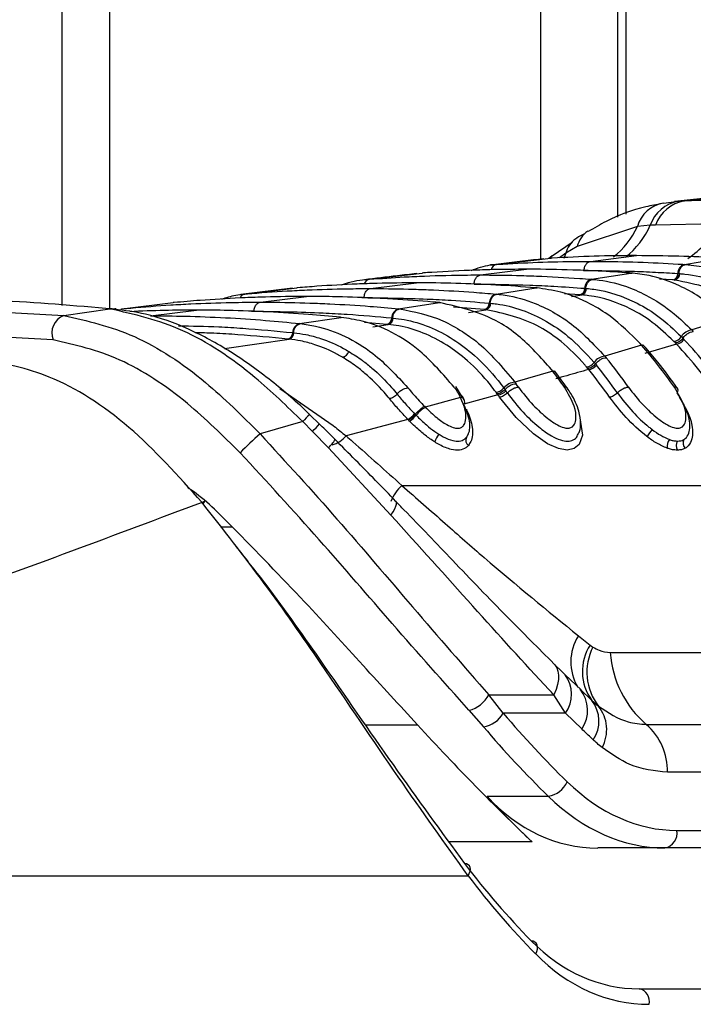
# Paper-space layout '2.5M DUO In-Ground Anchor' of a CAD drawing. Header units: millimetres. Extents: x 20 to 19291, y 40 to 15516.
# Tile 19 of 105: x 6768 to 6816, y 5854 to 5924. Entities that reach past the tile are written whole.
import ezdxf

# ---------------------------------------------------------------- set-up
doc = ezdxf.new("R2010")
doc.units = ezdxf.units.MM
doc.layers.add('COMPONENT_GEOMETRY', color=7, linetype='Continuous')
doc.styles.add('SLDTEXTSTYLE1', font='TXT', dxfattribs={"width": 0.75})
doc.dimstyles.new('SLDDIMSTYLE0', dxfattribs={"dimtxt": 150, "dimasz": 6.604, "dimexe": 0, "dimexo": 0.0625, "dimgap": 37.5, "dimtad": 0, "dimtih": 1, "dimtoh": 1, "dimdec": 0, "dimlfac": 0.5, "dimrnd": 1e-09, "dimzin": 12, "dimdsep": 46, "dimtxsty": 'SLDTEXTSTYLE1', "dimsah": 1, "dimcen": 0.09, "dimadec": 0, "dimazin": 3, "dimtfac": 1, "dimtdec": 0, "dimtofl": 0, "dimtmove": 0, "dimatfit": 3, "dimfxl": 1, "dimfrac": 2, "dimtolj": 1, "dimtzin": 12, "dimarcsym": 0})

# ---------------------------------------------------------------- blocks, each defined once
blk = doc.blocks.new('_D_16')
at = {"layer": 'COMPONENT_GEOMETRY', "color": 7, "ltscale": 2}
for p, q in [((6776.463, 7959.491), (1060.719, 7959.491)), ((1067.069, 7959.491), (1067.069, 5158.054)), ((1067.069, 2118.491), (1067.069, 4919.929)), ((6716.689, 2118.491), (1060.719, 2118.491))]:
    blk.add_line(p, q, dxfattribs=at)
for points in [[(1067.069, 7959.491), (1066.053, 7952.887), (1068.085, 7952.887)], [(1067.069, 2118.491), (1068.085, 2125.095), (1066.053, 2125.095)]]:
    blk.add_solid(points, dxfattribs=at)
at = {"layer": 'COMPONENT_GEOMETRY', "color": 7, "ltscale": 2, "insert": (845.402, 5113.289), "char_height": 150, "attachment_point": 1, "style": 'SLDTEXTSTYLE1'}
blk.add_mtext('2921', dxfattribs=at)

psp = doc.layouts.new('2.5M DUO In-Ground Anchor')

# ---------------------------------------------------------------- linework, layer by layer
at = {"color": 7, "linetype": 'Continuous', "lineweight": 25, "ltscale": 2}
for p, q in [((6771.334, 5903.888), (6771.334, 6408.556)), ((6810.595, 6408.556), (6810.595, 5910.133)), ((6819.744, 5911.792), (6814.622, 5911.241)), ((6815.312, 5911.294), (6820.548, 5911.847)), ((6813.863, 5911.133), (6814.885, 5911.267)), ((6814.885, 5911.267), (6815.312, 5911.294)), ((6813.267, 5909.577), (6812.9, 5909.556)), ((6817.67, 5909.672), (6813.267, 5909.577)), ((6811.988, 5909.465), (6807.736, 5908.049)), ((6812.9, 5909.556), (6811.988, 5909.465)), ((6807.383, 5908.338), (6805.974, 5907.38)), ((6807.736, 5908.049), (6806.932, 5907.575)), ((6801.947, 5906.784), (6802.033, 5906.79)), ((6802.033, 5906.79), (6805.869, 5907.229)), ((6805.957, 5907.402), (6805.723, 5907.199)), ((6805.777, 5907.248), (6805.953, 5907.407)), ((6805.963, 5907.235), (6805.869, 5907.229)), ((6805.869, 5907.229), (6805.891, 5907.231)), ((6808.672, 5907.007), (6811.928, 5907.41)), ((6815.311, 5906.79), (6817.988, 5907.229)), ((6815.311, 5906.79), (6815.398, 5906.784)), ((6793.042, 5905.741), (6796.781, 5906.18)), ((6796.859, 5906.186), (6796.781, 5906.18)), ((6796.781, 5906.18), (6796.799, 5906.182)), ((6800.894, 5906.045), (6804.15, 5906.448)), ((6808.745, 5905.741), (6811.52, 5906.18)), ((6811.52, 5906.18), (6811.441, 5906.186)), ((6811.587, 5906.177), (6811.509, 5906.182)), ((6811.52, 5906.18), (6811.588, 5906.182)), ((6814.839, 5906.149), (6814.925, 5906.144)), ((6814.925, 5906.144), (6814.982, 5906.14)), ((6792.969, 5905.735), (6793.042, 5905.741)), ((6793.116, 5905.082), (6796.372, 5905.485)), ((6808.745, 5905.741), (6808.82, 5905.735)), ((6814.588, 5905.686), (6814.503, 5905.692)), ((6814.646, 5905.682), (6814.589, 5905.686)), ((6787.612, 5905.1), (6783.95, 5904.664)), ((6784.17, 5904.687), (6784.234, 5904.693)), ((6784.234, 5904.693), (6787.903, 5905.131)), ((6787.97, 5905.137), (6787.903, 5905.131)), ((6801.997, 5904.693), (6804.841, 5905.131)), ((6801.997, 5904.693), (6802.062, 5904.687)), ((6804.841, 5905.131), (6804.774, 5905.137)), ((6804.841, 5905.131), (6804.913, 5905.133)), ((6804.913, 5905.128), (6804.845, 5905.133)), ((6808.27, 5905.1), (6808.342, 5905.095)), ((6808.343, 5905.095), (6808.391, 5905.091)), ((6775.564, 5903.649), (6779.179, 5904.086)), ((6779.238, 5904.091), (6779.179, 5904.086)), ((6785.337, 5904.12), (6788.594, 5904.523)), ((6795.111, 5903.649), (6798.009, 5904.086)), ((6798.009, 5904.086), (6797.95, 5904.091)), ((6798.009, 5904.086), (6798.084, 5904.087)), ((6798.083, 5904.082), (6798.024, 5904.087)), ((6801.519, 5904.053), (6801.582, 5904.048)), ((6801.582, 5904.048), (6801.624, 5904.044)), ((6808.003, 5904.638), (6807.931, 5904.643)), ((6808.053, 5904.634), (6808.003, 5904.638)), ((6758.979, 5903.87), (6771.438, 5903.173)), ((6771.438, 5903.173), (6774.705, 5903.64)), ((6774.614, 5903.65), (6774.413, 5903.672)), ((6774.705, 5903.64), (6774.614, 5903.65)), ((6775.15, 5903.645), (6775.056, 5903.655)), ((6775.508, 5903.643), (6775.564, 5903.649)), ((6777.559, 5903.158), (6780.816, 5903.561)), ((6795.111, 5903.649), (6795.168, 5903.643)), ((6801.24, 5903.591), (6801.177, 5903.596)), ((6801.283, 5903.587), (6801.24, 5903.591)), ((6788.114, 5902.608), (6791.056, 5903.043)), ((6788.114, 5902.608), (6788.165, 5902.602)), ((6791.056, 5903.043), (6791.003, 5903.048)), ((6794.63, 5903.009), (6794.685, 5903.004)), ((6794.685, 5903.004), (6794.722, 5903)), ((6818.323, 5902.926), (6815.832, 5902.153)), ((6770.678, 5901.454), (6758.288, 5902.157)), ((6787.63, 5901.968), (6787.679, 5901.963)), ((6787.68, 5901.963), (6787.713, 5901.96)), ((6794.341, 5902.547), (6794.286, 5902.552)), ((6794.379, 5902.543), (6794.341, 5902.547)), ((6815.832, 5902.153), (6815.944, 5902.036)), ((6787.334, 5901.507), (6787.285, 5901.512)), ((6787.368, 5901.503), (6787.334, 5901.507)), ((6814.685, 5901.233), (6814.579, 5901.344)), ((6814.757, 5901.156), (6814.685, 5901.233)), ((6815.098, 5901.683), (6815.208, 5901.568)), ((6815.208, 5901.569), (6815.283, 5901.489)), ((6812.286, 5901.079), (6809.687, 5900.308)), ((6812.286, 5901.079), (6812.181, 5901.197)), ((6812.494, 5900.981), (6812.387, 5901.1)), ((6814.757, 5901.156), (6812.507, 5900.495)), ((6808.93, 5899.864), (6809.025, 5899.749)), ((6809.687, 5900.308), (6809.783, 5900.19)), ((6806.009, 5899.236), (6803.326, 5898.467)), ((6806.009, 5899.236), (6805.918, 5899.354)), ((6806.22, 5899.134), (6806.128, 5899.252)), ((6807.054, 5898.019), (6806.229, 5899.147)), ((6808.485, 5899.433), (6808.393, 5899.543)), ((6808.548, 5899.356), (6808.485, 5899.433)), ((6809.025, 5899.75), (6809.09, 5899.67)), ((6803.326, 5898.467), (6803.41, 5898.35)), ((6799.612, 5897.428), (6799.163, 5898.146)), ((6802.077, 5897.637), (6801.997, 5897.748)), ((6802.549, 5898.049), (6802.632, 5897.936)), ((6802.632, 5897.936), (6802.688, 5897.856)), ((6799.489, 5897.384), (6796.997, 5896.69)), ((6799.489, 5897.384), (6799.386, 5897.577)), ((6799.753, 5897.209), (6799.646, 5897.422)), ((6802.132, 5897.561), (6799.713, 5896.898)), ((6802.132, 5897.561), (6802.077, 5897.637)), ((6796.936, 5896.753), (6796.997, 5896.69)), ((6788.328, 5895.678), (6785.318, 5894.81)), ((6789.02, 5894.981), (6788.328, 5895.678)), ((6789.508, 5895.494), (6788.823, 5896.158)), ((6795.769, 5895.831), (6791.391, 5894.664)), ((6795.881, 5895.715), (6795.809, 5895.79)), ((6796.243, 5896.226), (6796.28, 5896.188)), ((6796.28, 5896.188), (6796.348, 5896.119)), ((6790.145, 5893.819), (6789.02, 5894.981)), ((6794.568, 5889.057), (6790.145, 5893.819)), ((6795.339, 5891.158), (6834.584, 5891.158)), ((6807.821, 5880.528), (6808.658, 5879.871)), ((6808.658, 5879.871), (6808.851, 5879.731)), ((6810.068, 5879.339), (6836.341, 5879.339)), ((6805.986, 5878.634), (6806.785, 5877.855)), ((6806.785, 5877.855), (6806.889, 5877.765)), ((6808.01, 5876.7), (6806.894, 5877.768)), ((6801.488, 5876.347), (6806.085, 5876.347)), ((6802.508, 5875.044), (6801.488, 5876.347)), ((6806.919, 5875.044), (6806.085, 5876.347)), ((6807.946, 5876.739), (6808.771, 5875.956)), ((6808.771, 5875.956), (6809.238, 5875.546)), ((6800.086, 5875.254), (6801.108, 5874.091)), ((6806.919, 5875.044), (6802.508, 5875.044)), ((6808.07, 5873.932), (6806.919, 5875.044)), ((6812.621, 5874.259), (6838.894, 5874.259)), ((6840.386, 5870.872), (6814.113, 5870.872)), ((6801.367, 5869.175), (6805.693, 5869.175)), ((6814.781, 5866.757), (6849.765, 5866.757)), ((6813.933, 5865.515), (6809.184, 5865.515)), ((6848.917, 5865.515), (6813.933, 5865.515)), ((6743.182, 5863.556), (6800.019, 5863.556)), ((6812.125, 5855.556), (6850.591, 5855.556))]:
    psp.add_line(p, q, dxfattribs=at)
at = {"color": 8, "linetype": 'Continuous', "lineweight": 25, "ltscale": 2}
for p, q in [((6774.682, 6408.556), (6774.682, 5903.688)), ((6805.166, 5907.162), (6805.166, 6408.556)), ((6811.181, 6408.556), (6811.181, 5910.35)), ((6806.932, 5907.575), (6806.476, 5907.257)), ((6806.932, 5907.575), (6806.792, 5907.211)), ((6808.183, 5906.366), (6808.222, 5906.366)), ((6814.503, 5905.692), (6813.56, 5905.746)), ((6807.931, 5904.643), (6806.844, 5904.716)), ((6792.521, 5904.439), (6792.665, 5904.441)), ((6807.33, 5904.521), (6808.053, 5904.634)), ((6775.489, 5903.631), (6775.564, 5903.649)), ((6784.712, 5903.476), (6784.887, 5903.479)), ((6801.177, 5903.596), (6798.988, 5903.759)), ((6800.061, 5903.401), (6801.283, 5903.587)), ((6794.286, 5902.552), (6792.708, 5902.68)), ((6793.284, 5902.38), (6794.379, 5902.543)), ((6782.794, 5900.836), (6787.368, 5901.503)), ((6786.711, 5898.02), (6790.473, 5895.401)), ((6782.519, 5888.23), (6783.343, 5888.23)), ((6792.758, 5874.217), (6796.451, 5874.217)), ((6804.547, 5865.951), (6798.662, 5865.951))]:
    psp.add_line(p, q, dxfattribs=at)
at = {"color": 7, "linetype": 'Continuous', "lineweight": 25, "ltscale": 2, "flags": 128}
for points in [[(6774.413, 5903.672), (6774.712, 5903.687), (6774.844, 5903.678)], [(6774.614, 5903.65), (6774.914, 5903.666), (6775.055, 5903.656)], [(6774.705, 5903.64), (6775.006, 5903.656), (6775.15, 5903.646)], [(6781.211, 5889.962), (6781.287, 5890.004), (6781.345, 5890.03), (6781.383, 5890.039), (6781.401, 5890.03), (6781.398, 5890.004), (6781.373, 5889.961), (6781.328, 5889.903), (6781.291, 5889.86)], [(6805.986, 5878.634), (6806.161, 5878.471), (6806.292, 5878.266), (6806.376, 5878.02), (6806.413, 5877.739), (6806.402, 5877.426), (6806.343, 5877.086), (6806.237, 5876.724), (6806.085, 5876.347)], [(6800.019, 5863.556), (6800.108, 5863.712), (6800.165, 5863.866), (6800.185, 5864.01), (6800.169, 5864.14), (6800.117, 5864.249), (6800.031, 5864.333), (6799.915, 5864.388), (6799.774, 5864.412)], [(6804.8, 5858.02), (6804.877, 5858.191), (6804.922, 5858.359), (6804.931, 5858.517), (6804.905, 5858.658), (6804.845, 5858.775), (6804.752, 5858.865), (6804.632, 5858.923), (6804.49, 5858.947)]]:
    psp.add_lwpolyline(points, dxfattribs=at)
at = {"color": 8, "linetype": 'Continuous', "lineweight": 25, "ltscale": 2, "flags": 128}
for points in [[(6807.914, 5895.961), (6807.929, 5895.932), (6808.102, 5894.723), (6807.875, 5894.048), (6807.533, 5893.759), (6807.038, 5893.653), (6806.41, 5893.762), (6805.643, 5894.111), (6804.641, 5894.814), (6803.431, 5895.953), (6802.242, 5897.405), (6802.242, 5897.405)], [(6794.568, 5889.057), (6794.719, 5889.293), (6794.836, 5889.501), (6794.915, 5889.681), (6794.957, 5889.828), (6794.961, 5889.942), (6794.927, 5890.021), (6794.921, 5890.028)]]:
    psp.add_lwpolyline(points, dxfattribs=at)
at = {"color": 7, "linetype": 'Continuous', "lineweight": 25, "ltscale": 4}
for centre, radius, start, end in [((6814.248, 5908.812), 2.352, 99.42242, 163.88242), ((6815.375, 5908.693), 2.621, 100.79074, 160.7725), ((6815.839, 5908.591), 2.754, 101.03056, 159.01769), ((6815.494, 5906.161), 0.655, 106.24863, 181.06029), ((6814.372, 5906.141), 0.468, 286.2515, 1.06073), ((6814.514, 5906.131), 0.468, 286.40142, 1.05084), ((6808.929, 5905.108), 0.659, 106.20213, 180.63502), ((6802.182, 5904.057), 0.663, 106.15888, 180.27684), ((6807.799, 5905.095), 0.471, 286.20954, 0.62893), ((6807.92, 5905.086), 0.471, 286.33283, 0.63355), ((6801.045, 5904.051), 0.474, 286.17464, 0.26444), ((6801.15, 5904.042), 0.474, 286.28335, 0.27119), ((6795.296, 5903.008), 0.667, 106.13873, 179.95135), ((6771.942, 5901.923), 1.348, 111.96249, 200.37126), ((6788.3, 5901.965), 0.669, 106.09935, 179.68134), ((6794.154, 5903.009), 0.476, 286.12825, 359.95968), ((6794.246, 5903), 0.476, 286.23286, 359.96558), ((6787.152, 5901.971), 0.478, 286.09156, 359.6918), ((6787.234, 5901.962), 0.478, 286.19602, 359.68563), ((6815.954, 5901.155), 1.005, 97.00005, 148.35452), ((6814.488, 5902.051), 0.713, 277.29342, 328.91414), ((6814.672, 5901.873), 0.722, 276.7825, 327.83446), ((6789.836, 5877.718), 34.823, 35.01517, 43.04892), ((6791.021, 5900.813), 0.603, 281.76852, 342.48886), ((6812.306, 5900.809), 0.27, 43.43823, 94.18506), ((6785.177, 5877.457), 35.958, 35.05704, 41.06783), ((6789.571, 5877.629), 34.465, 35.01517, 43.0491), ((6808.304, 5900.304), 0.766, 276.71488, 324.90589), ((6809.808, 5899.235), 1.079, 96.44127, 144.38588), ((6781.394, 5877.06), 36.619, 35.08831, 39.17158), ((6806.033, 5898.978), 0.26, 40.80256, 95.22974), ((6776.349, 5876.681), 37.262, 35.10625, 37.25133), ((6808.463, 5900.127), 0.775, 276.23272, 323.91181), ((6780.742, 5876.836), 35.781, 35.08946, 39.00409), ((6781.005, 5876.923), 36.141, 35.08889, 39.00464), ((6803.445, 5897.314), 1.159, 95.93041, 140.64679), ((6801.909, 5898.565), 0.822, 276.16898, 321.15159), ((6802.049, 5898.389), 0.832, 275.72264, 320.20716), ((6773.895, 5877.383), 35.33, 35.10249, 35.41477), ((6772.57, 5876.303), 37.91, 35.11602, 35.56095), ((6799.473, 5897.072), 0.312, 325.145, 87.06525), ((6767.989, 5873.307), 41.881, 35.12755, 35.38829), ((6798.413, 5894.426), 2.671, 122.01566, 140.65048), ((6794.908, 5897.345), 1.742, 299.63381, 320.05147), ((6794.853, 5897.372), 1.95, 301.81977, 320.02829), ((6816.428, 5892.266), 4.429, 140.00261, 147.98226), ((6798.684, 5879.349), 20.437, 130.84265, 136.29075), ((6799.277, 5893.701), 1.698, 140.72603, 161.77326), ((6800.336, 5894.358), 0.479, 155.06329, 232.22819), ((6814.969, 5893.891), 0.878, 144.18976, 186.46009), ((6815.4, 5893.959), 0.658, 149.55777, 207.67839), ((6815.75, 5894.163), 0.538, 153.84237, 224.29059), ((6811.546, 5877.995), 3.444, 146.99778, 216.29386), ((6812.355, 5877.945), 3.933, 152.99554, 217.58665), ((6817.415, 5879.85), 7.365, 183.97545, 229.38851), ((6799.556, 5877.379), 2.191, 284.0103, 331.88912), ((6806.11, 5875.251), 2.363, 326.04822, 39.02393), ((6806.885, 5874.487), 2.39, 326.40946, 37.91817), ((6807.184, 5873.888), 2.639, 331.25298, 38.91235), ((6800.837, 5875.994), 1.922, 278.11707, 330.38962), ((6809.729, 5870.963), 4.385, 358.81328, 48.73054), ((6805.423, 5870.914), 1.759, 278.80337, 335.98309), ((6813.711, 5866.577), 1.085, 281.80867, 9.53662), ((6811.925, 5854.654), 0.924, 347.88585, 77.52045)]:
    psp.add_arc(centre, radius, start, end, dxfattribs=at)
at = {"color": 8, "linetype": 'Continuous', "lineweight": 25, "ltscale": 4}
for centre, radius, start, end in [((6812.453, 5912.019), 5.72, 302.87702, 335.7717), ((6809.427, 5907.682), 1.73, 122.77162, 167.78206), ((6806.765, 5911.821), 5.73, 308.18163, 335.7309), ((6807.653, 5911.839), 5.723, 307.68694, 336.48545), ((6808.609, 5907.18), 1.723, 124.53443, 166.76515), ((6802.144, 5906.292), 0.51, 102.55598, 165.99368), ((6793.145, 5905.261), 0.49, 102.026, 160.83777), ((6784.317, 5904.244), 0.456, 100.40454, 156.95383), ((6792.872, 5891.513), 6.164, 130.98873, 137.4874), ((6773.027, 5910.691), 22.418, 315.51209, 317.35474), ((6788.356, 5895.777), 2.652, 312.41251, 328.93324), ((6789.896, 5895.881), 1.928, 285.51759, 320.85223), ((6797.444, 5888.898), 3.088, 132.9615, 158.77407), ((6810.734, 5878.679), 3.451, 147.60565, 211.02968), ((6804.977, 5876.383), 2.359, 325.4169, 35.86836)]:
    psp.add_arc(centre, radius, start, end, dxfattribs=at)
at = {"color": 7, "linetype": 'Continuous', "lineweight": 25, "ltscale": 4}
for centre, major_axis, ratio, start_param, end_param in [((6839.729, 5939.121), (-4.159, 84.313), 0.706247, 2.398562, 2.492116), ((6838.881, 5939.079), (-4.159, 85.513), 0.70627, 2.399047, 2.492601), ((6814.317, 5885.557), (-0.927, 18.789), 0.706247, 2.492116, 3.106771), ((6842.704, 5939.079), (15.406, 84.89), 0.695466, 2.652484, 2.72124), ((6811.029, 5885.515), (3.601, 19.843), 0.695466, 2.652484, 3.267139), ((6813.469, 5885.515), (-0.927, 19.989), 0.706346, 2.494194, 3.108849), ((6839.61, 5923.556), (10.622, 77.443), 0.700456, 2.530197, 2.64649), ((6840.313, 5923.46), (10.626, 78.448), 0.700621, 2.529033, 2.645326), ((6813.56, 5875.556), (2.828, 19.902), 0.699969, 2.649844, 3.240726), ((6814.264, 5875.46), (2.832, 20.906), 0.700621, 2.645326, 3.236207)]:
    psp.add_ellipse(centre, major_axis=major_axis, ratio=ratio, start_param=start_param, end_param=end_param, dxfattribs=at)
at = {"color": 7, "linetype": 'Continuous', "lineweight": 25, "ltscale": 2}
for points, knots in [([(6813.716, 5911.089), (6813.337, 5911.021), (6811.989, 5910.78), (6810.223, 5910.13), (6808.93, 5909.358), (6808.508, 5909.107)], [0, 0, 0, 0, 0.208883, 0.742389, 1, 1, 1, 1]), ([(6815.312, 5911.294), (6815.991, 5911.32), (6817.472, 5911.376), (6818.952, 5911.385), (6819.754, 5911.39)], [0, 0, 0, 0, 0.458483, 1, 1, 1, 1]), ([(6808.242, 5908.943), (6808.06, 5908.851), (6807.85, 5908.746), (6807.659, 5908.616), (6807.633, 5908.599)], [0, 0, 0, 0, 0.866295, 1, 1, 1, 1]), ([(6800.242, 5906.369), (6800.687, 5906.529), (6801.249, 5906.731), (6801.826, 5906.775), (6801.947, 5906.784)], [0, 0, 0, 0, 0.791456, 1, 1, 1, 1]), ([(6805.376, 5907.186), (6805.132, 5907.158), (6803.847, 5907.013), (6802.608, 5906.867), (6801.603, 5906.749)], [0, 0, 0, 0, 0.189571, 1, 1, 1, 1]), ([(6802.033, 5906.79), (6802.18, 5906.799), (6803.271, 5906.869), (6805.31, 5906.964), (6807.377, 5907.005), (6808.498, 5907.007), (6808.672, 5907.007)], [0, 0, 0, 0, 0.0661, 0.493687, 0.921273, 1, 1, 1, 1]), ([(6811.928, 5907.41), (6811.881, 5907.41), (6810.886, 5907.41), (6808.897, 5907.383), (6806.957, 5907.285), (6805.963, 5907.235)], [0, 0, 0, 0, 0.024033, 0.499895, 1, 1, 1, 1]), ([(6808.222, 5906.366), (6808.227, 5906.418), (6808.242, 5906.561), (6808.327, 5906.77), (6808.48, 5906.952), (6808.608, 5906.989), (6808.672, 5907.007)], [0, 0, 0, 0, 0.161045, 0.440719, 0.72036, 1, 1, 1, 1]), ([(6808.672, 5907.007), (6808.846, 5907.007), (6809.967, 5907.005), (6812.034, 5906.964), (6814.073, 5906.869), (6815.164, 5906.799), (6815.311, 5906.79)], [0, 0, 0, 0, 0.078728, 0.506313, 0.933899, 1, 1, 1, 1]), ([(6817.894, 5907.235), (6817.846, 5907.237), (6816.852, 5907.295), (6814.864, 5907.385), (6812.923, 5907.402), (6811.928, 5907.41)], [0, 0, 0, 0, 0.024244, 0.500106, 1, 1, 1, 1]), ([(6814.925, 5906.144), (6814.932, 5906.196), (6814.952, 5906.338), (6815.045, 5906.547), (6815.205, 5906.729), (6815.335, 5906.765), (6815.399, 5906.784)], [0, 0, 0, 0, 0.161006, 0.44066, 0.720321, 1, 1, 1, 1]), ([(6815.398, 5906.784), (6815.527, 5906.773), (6816.664, 5906.674), (6818.517, 5906.14), (6820.462, 5905.021), (6821.393, 5904.25), (6821.693, 5904.001)], [0, 0, 0, 0, 0.058111, 0.513481, 0.843245, 1, 1, 1, 1]), ([(6796.389, 5906.142), (6795.931, 5906.089), (6794.679, 5905.943), (6793.465, 5905.798), (6792.695, 5905.705)], [0, 0, 0, 0, 0.365263, 1, 1, 1, 1]), ([(6804.15, 5906.448), (6803.408, 5906.443), (6802.193, 5906.436), (6799.965, 5906.369), (6798.277, 5906.285), (6797.062, 5906.2), (6796.859, 5906.186)], [0, 0, 0, 0, 0.305203, 0.499842, 0.916458, 1, 1, 1, 1]), ([(6811.441, 5906.186), (6810.699, 5906.234), (6809.485, 5906.314), (6807.256, 5906.408), (6805.567, 5906.445), (6804.352, 5906.447), (6804.15, 5906.448)], [0, 0, 0, 0, 0.3055217, 0.5001615, 0.9170821, 1, 1, 1, 1]), ([(6808.222, 5906.366), (6809.339, 5906.356), (6811.022, 5906.34), (6813.228, 5906.247), (6814.316, 5906.181), (6814.839, 5906.149)], [0, 0, 0, 0, 0.50631, 0.762623, 1, 1, 1, 1]), ([(6818.2, 5903.044), (6817.597, 5903.561), (6816.566, 5904.445), (6814.751, 5905.427), (6813.12, 5905.999), (6811.954, 5906.131), (6811.52, 5906.18)], [0, 0, 0, 0, 0.2961475, 0.5072992, 0.8165272, 1, 1, 1, 1]), ([(6814.925, 5906.144), (6814.915, 5906.086), (6814.897, 5905.97), (6814.818, 5905.825), (6814.712, 5905.719), (6814.63, 5905.697), (6814.589, 5905.686)], [0, 0, 0, 0, 0.249998, 0.500022, 0.749991, 1, 1, 1, 1]), ([(6814.982, 5906.14), (6815.104, 5906.129), (6816.644, 5905.997), (6818.756, 5905.267), (6820.492, 5903.895), (6820.987, 5903.505)], [0, 0, 0, 0, 0.058019, 0.731528, 1, 1, 1, 1]), ([(6796.372, 5905.485), (6795.445, 5905.478), (6794.044, 5905.468), (6791.698, 5905.384), (6789.824, 5905.283), (6788.424, 5905.173), (6787.97, 5905.137)], [0, 0, 0, 0, 0.330895, 0.499787, 0.837714, 1, 1, 1, 1]), ([(6791.076, 5905.338), (6791.172, 5905.377), (6791.786, 5905.631), (6792.428, 5905.687), (6792.969, 5905.735)], [0, 0, 0, 0, 0.157058, 1, 1, 1, 1]), ([(6793.042, 5905.741), (6793.866, 5905.799), (6795.162, 5905.891), (6797.477, 5905.995), (6799.271, 5906.041), (6800.592, 5906.044), (6800.894, 5906.045)], [0, 0, 0, 0, 0.3148296, 0.4955713, 0.8847849, 1, 1, 1, 1]), ([(6804.774, 5905.137), (6803.847, 5905.207), (6802.447, 5905.313), (6800.1, 5905.424), (6798.226, 5905.478), (6796.826, 5905.484), (6796.372, 5905.485)], [0, 0, 0, 0, 0.331322, 0.500214, 0.838141, 1, 1, 1, 1]), ([(6800.444, 5905.404), (6800.449, 5905.456), (6800.464, 5905.598), (6800.549, 5905.808), (6800.702, 5905.989), (6800.83, 5906.026), (6800.894, 5906.045)], [0, 0, 0, 0, 0.161046, 0.440728, 0.720359, 1, 1, 1, 1]), ([(6800.444, 5905.404), (6801.76, 5905.389), (6803.643, 5905.369), (6806.251, 5905.244), (6807.543, 5905.152), (6808.27, 5905.1)], [0, 0, 0, 0, 0.504425, 0.721113, 1, 1, 1, 1]), ([(6800.894, 5906.045), (6801.741, 5906.039), (6803.062, 5906.03), (6805.401, 5905.952), (6807.171, 5905.859), (6808.467, 5905.762), (6808.745, 5905.741)], [0, 0, 0, 0, 0.32369, 0.504431, 0.893531, 1, 1, 1, 1]), ([(6808.342, 5905.095), (6808.35, 5905.147), (6808.371, 5905.289), (6808.465, 5905.498), (6808.626, 5905.68), (6808.756, 5905.716), (6808.82, 5905.735)], [0, 0, 0, 0, 0.161031, 0.440681, 0.720337, 1, 1, 1, 1]), ([(6808.82, 5905.735), (6808.882, 5905.729), (6809.666, 5905.658), (6810.944, 5905.371), (6812.82, 5904.558), (6814.407, 5903.531), (6815.423, 5902.548), (6815.832, 5902.153)], [0, 0, 0, 0, 0.0249802, 0.3117518, 0.510884, 0.8034053, 1, 1, 1, 1]), ([(6820.487, 5903.147), (6820.005, 5903.532), (6818.211, 5904.963), (6816.152, 5905.378), (6814.646, 5905.682)], [0, 0, 0, 0, 0.268951, 1, 1, 1, 1]), ([(6782.607, 5904.336), (6782.934, 5904.445), (6783.45, 5904.616), (6783.978, 5904.668), (6784.17, 5904.687)], [0, 0, 0, 0, 0.635219, 1, 1, 1, 1]), ([(6784.234, 5904.693), (6784.286, 5904.698), (6785.282, 5904.785), (6786.751, 5904.891), (6789.117, 5905.011), (6791.08, 5905.073), (6792.571, 5905.08), (6793.116, 5905.082)], [0, 0, 0, 0, 0.017391, 0.336932, 0.496696, 0.8163, 1, 1, 1, 1]), ([(6792.665, 5904.441), (6792.671, 5904.493), (6792.686, 5904.636), (6792.77, 5904.846), (6792.924, 5905.027), (6793.052, 5905.064), (6793.116, 5905.082)], [0, 0, 0, 0, 0.161045, 0.440719, 0.72036, 1, 1, 1, 1]), ([(6793.116, 5905.082), (6793.187, 5905.082), (6794.204, 5905.082), (6795.695, 5905.058), (6798.061, 5904.969), (6800.005, 5904.859), (6801.474, 5904.737), (6801.997, 5904.693)], [0, 0, 0, 0, 0.023999, 0.34354, 0.503304, 0.822907, 1, 1, 1, 1]), ([(6801.582, 5904.048), (6801.59, 5904.1), (6801.611, 5904.242), (6801.706, 5904.451), (6801.868, 5904.632), (6801.998, 5904.669), (6802.062, 5904.687)], [0, 0, 0, 0, 0.16105, 0.440693, 0.720346, 1, 1, 1, 1]), ([(6802.062, 5904.687), (6802.259, 5904.665), (6803.172, 5904.561), (6804.571, 5904.164), (6806.065, 5903.429), (6807.773, 5902.331), (6808.875, 5901.166), (6809.687, 5900.308)], [0, 0, 0, 0, 0.07106, 0.328707, 0.508594, 0.637825, 1, 1, 1, 1]), ([(6812.181, 5901.197), (6811.491, 5901.882), (6810.39, 5902.976), (6808.482, 5904.14), (6806.732, 5904.871), (6805.423, 5905.051), (6804.841, 5905.131)], [0, 0, 0, 0, 0.316583, 0.505351, 0.78008, 1, 1, 1, 1]), ([(6808.342, 5905.095), (6808.333, 5905.037), (6808.313, 5904.921), (6808.233, 5904.777), (6808.127, 5904.671), (6808.045, 5904.649), (6808.004, 5904.638)], [0, 0, 0, 0, 0.250011, 0.49998, 0.749984, 1, 1, 1, 1]), ([(6808.391, 5905.091), (6808.567, 5905.073), (6809.784, 5904.949), (6811.543, 5904.358), (6813.595, 5903.1), (6814.583, 5902.169), (6815.098, 5901.683)], [0, 0, 0, 0, 0.073597, 0.507112, 0.742765, 1, 1, 1, 1]), ([(6774.413, 5903.672), (6771.688, 5903.91), (6767.675, 5904.262), (6763.765, 5904.296), (6762.51, 5904.307)], [0, 0, 0, 0, 0.67875, 1, 1, 1, 1]), ([(6775.564, 5903.649), (6775.766, 5903.668), (6776.912, 5903.776), (6778.531, 5903.899), (6780.896, 5904.03), (6783.007, 5904.106), (6784.646, 5904.116), (6785.337, 5904.12)], [0, 0, 0, 0, 0.061921, 0.352279, 0.497453, 0.787868, 1, 1, 1, 1]), ([(6788.594, 5904.523), (6788.454, 5904.523), (6787.368, 5904.522), (6785.808, 5904.493), (6783.443, 5904.4), (6781.41, 5904.28), (6779.851, 5904.144), (6779.238, 5904.091)], [0, 0, 0, 0, 0.04475, 0.348076, 0.499734, 0.80312, 1, 1, 1, 1]), ([(6784.887, 5903.479), (6784.893, 5903.531), (6784.908, 5903.674), (6784.992, 5903.883), (6785.146, 5904.065), (6785.273, 5904.102), (6785.337, 5904.12)], [0, 0, 0, 0, 0.161046, 0.440728, 0.720359, 1, 1, 1, 1]), ([(6785.337, 5904.12), (6785.556, 5904.12), (6786.721, 5904.117), (6788.36, 5904.083), (6790.725, 5903.985), (6792.819, 5903.856), (6794.437, 5903.71), (6795.111, 5903.649)], [0, 0, 0, 0, 0.067017, 0.357375, 0.502549, 0.792963, 1, 1, 1, 1]), ([(6797.95, 5904.091), (6797.809, 5904.104), (6796.723, 5904.203), (6795.164, 5904.318), (6792.799, 5904.443), (6790.766, 5904.511), (6789.207, 5904.52), (6788.594, 5904.523)], [0, 0, 0, 0, 0.045283, 0.348609, 0.500266, 0.803652, 1, 1, 1, 1]), ([(6792.665, 5904.441), (6794.152, 5904.423), (6796.204, 5904.398), (6799.155, 5904.242), (6800.619, 5904.125), (6801.519, 5904.053)], [0, 0, 0, 0, 0.503297, 0.694828, 1, 1, 1, 1]), ([(6805.918, 5899.354), (6805.16, 5900.205), (6804.008, 5901.497), (6801.38, 5903.324), (6799.445, 5903.761), (6798.009, 5904.086)], [0, 0, 0, 0, 0.331864, 0.504238, 1, 1, 1, 1]), ([(6801.581, 5904.048), (6801.571, 5903.99), (6801.551, 5903.874), (6801.471, 5903.73), (6801.364, 5903.624), (6801.282, 5903.602), (6801.241, 5903.591)], [0, 0, 0, 0, 0.250008, 0.499959, 0.749997, 1, 1, 1, 1]), ([(6801.624, 5904.044), (6801.761, 5904.029), (6803.104, 5903.885), (6804.989, 5903.2), (6807.277, 5901.646), (6808.33, 5900.511), (6808.93, 5899.864)], [0, 0, 0, 0, 0.051672, 0.505067, 0.717511, 1, 1, 1, 1]), ([(6814.579, 5901.344), (6814.076, 5901.815), (6813.113, 5902.719), (6811.117, 5903.934), (6809.406, 5904.502), (6808.224, 5904.617), (6808.053, 5904.634)], [0, 0, 0, 0, 0.257471, 0.493196, 0.926487, 1, 1, 1, 1]), ([(6788.328, 5895.678), (6787.22, 5896.75), (6784.54, 5899.343), (6779.788, 5902.504), (6776.409, 5903.259), (6774.705, 5903.64)], [0, 0, 0, 0, 0.259057, 0.6264, 1, 1, 1, 1]), ([(6788.829, 5896.164), (6788.825, 5896.168), (6787.964, 5897.02), (6786.114, 5898.606), (6783.249, 5900.679), (6780.258, 5902.287), (6777.492, 5903.313), (6775.739, 5903.529), (6775.003, 5903.62)], [0, 0, 0, 0, 0.000985, 0.211, 0.42281, 0.63293, 0.845915, 1, 1, 1, 1]), ([(6780.816, 5903.561), (6780.064, 5903.557), (6778.492, 5903.549), (6776.92, 5903.482), (6776.1, 5903.446)], [0, 0, 0, 0, 0.478036, 1, 1, 1, 1]), ([(6791.003, 5903.048), (6790.251, 5903.119), (6788.555, 5903.279), (6785.908, 5903.444), (6783.264, 5903.545), (6781.566, 5903.556), (6780.816, 5903.561)], [0, 0, 0, 0, 0.221771, 0.500316, 0.779385, 1, 1, 1, 1]), ([(6784.887, 5903.479), (6786.521, 5903.457), (6788.719, 5903.427), (6791.967, 5903.242), (6793.581, 5903.101), (6794.63, 5903.009)], [0, 0, 0, 0, 0.50254, 0.676572, 1, 1, 1, 1]), ([(6794.685, 5903.004), (6794.693, 5903.056), (6794.715, 5903.198), (6794.811, 5903.407), (6794.974, 5903.588), (6795.103, 5903.625), (6795.168, 5903.643)], [0, 0, 0, 0, 0.161064, 0.440706, 0.720362, 1, 1, 1, 1]), ([(6795.168, 5903.643), (6796.202, 5903.441), (6797.732, 5903.141), (6799.5, 5902.144), (6801.295, 5900.888), (6802.448, 5899.513), (6803.326, 5898.467)], [0, 0, 0, 0, 0.341964, 0.506116, 0.624337, 1, 1, 1, 1]), ([(6808.393, 5899.543), (6808.351, 5899.593), (6807.789, 5900.259), (6806.724, 5901.287), (6804.441, 5902.902), (6802.587, 5903.304), (6801.283, 5903.587)], [0, 0, 0, 0, 0.021195, 0.282969, 0.495587, 1, 1, 1, 1]), ([(6771.438, 5903.173), (6773.09, 5902.803), (6776.393, 5902.063), (6781.249, 5898.862), (6784.051, 5896.072), (6785.318, 5894.81)], [0, 0, 0, 0, 0.354177, 0.707849, 1, 1, 1, 1]), ([(6777.559, 5903.158), (6778.38, 5903.152), (6780.148, 5903.14), (6782.864, 5903.031), (6785.561, 5902.857), (6787.311, 5902.686), (6788.114, 5902.608)], [0, 0, 0, 0, 0.2331561, 0.5020006, 0.7713617, 1, 1, 1, 1]), ([(6787.679, 5901.963), (6787.688, 5902.015), (6787.711, 5902.157), (6787.807, 5902.366), (6787.97, 5902.547), (6788.1, 5902.584), (6788.165, 5902.602)], [0, 0, 0, 0, 0.161071, 0.440694, 0.720368, 1, 1, 1, 1]), ([(6788.165, 5902.602), (6788.526, 5902.55), (6789.598, 5902.395), (6791.342, 5901.758), (6793.601, 5900.42), (6794.967, 5898.93), (6795.763, 5898.062)], [0, 0, 0, 0, 0.129882, 0.385514, 0.641749, 1, 1, 1, 1]), ([(6799.033, 5898.112), (6798.25, 5899.013), (6796.339, 5901.211), (6793.475, 5902.675), (6791.545, 5902.969), (6791.056, 5903.043)], [0, 0, 0, 0, 0.3414077, 0.8328399, 1, 1, 1, 1]), ([(6794.685, 5903.004), (6794.675, 5902.946), (6794.654, 5902.83), (6794.573, 5902.686), (6794.466, 5902.58), (6794.383, 5902.558), (6794.342, 5902.547)], [0, 0, 0, 0, 0.250015, 0.49996, 0.749995, 1, 1, 1, 1]), ([(6794.722, 5903), (6794.981, 5902.967), (6796.439, 5902.779), (6798.427, 5901.954), (6800.604, 5900.307), (6801.773, 5899.081), (6802.414, 5898.229), (6802.549, 5898.049)], [0, 0, 0, 0, 0.089233, 0.503157, 0.697698, 0.936451, 1, 1, 1, 1]), ([(6787.679, 5901.963), (6787.669, 5901.906), (6787.648, 5901.79), (6787.566, 5901.645), (6787.459, 5901.54), (6787.376, 5901.518), (6787.335, 5901.507)], [0, 0, 0, 0, 0.250016, 0.500032, 0.749995, 1, 1, 1, 1]), ([(6787.713, 5901.96), (6787.993, 5901.921), (6788.626, 5901.835), (6789.808, 5901.511), (6790.822, 5901.078), (6791.471, 5900.703), (6791.595, 5900.631)], [0, 0, 0, 0, 0.2109409, 0.4754394, 0.8993506, 1, 1, 1, 1]), ([(6801.997, 5897.748), (6801.866, 5897.922), (6801.241, 5898.751), (6800.101, 5899.941), (6797.981, 5901.538), (6796.048, 5902.334), (6794.63, 5902.512), (6794.379, 5902.543)], [0, 0, 0, 0, 0.063625, 0.30257, 0.497159, 0.910874, 1, 1, 1, 1]), ([(6815.208, 5901.569), (6815.238, 5901.61), (6815.322, 5901.722), (6815.503, 5901.881), (6815.736, 5902.01), (6815.874, 5902.027), (6815.944, 5902.036)], [0, 0, 0, 0, 0.161213, 0.440835, 0.720413, 1, 1, 1, 1]), ([(6783.91, 5893.471), (6782.69, 5894.674), (6780.004, 5897.321), (6775.369, 5900.389), (6772.24, 5901.099), (6770.678, 5901.454)], [0, 0, 0, 0, 0.294216, 0.647739, 1, 1, 1, 1]), ([(6791.144, 5900.223), (6791.022, 5900.292), (6790.391, 5900.655), (6789.405, 5901.073), (6788.256, 5901.385), (6787.641, 5901.467), (6787.368, 5901.503)], [0, 0, 0, 0, 0.100696, 0.524691, 0.789151, 1, 1, 1, 1]), ([(6815.208, 5901.569), (6815.173, 5901.523), (6815.103, 5901.432), (6814.964, 5901.323), (6814.817, 5901.248), (6814.729, 5901.238), (6814.685, 5901.233)], [0, 0, 0, 0, 0.250024, 0.500015, 0.750012, 1, 1, 1, 1]), ([(6791.595, 5900.631), (6791.917, 5900.427), (6792.474, 5900.074), (6793.497, 5899.25), (6794.316, 5898.448), (6794.875, 5897.772), (6795.003, 5897.617)], [0, 0, 0, 0, 0.262222, 0.45357, 0.874472, 1, 1, 1, 1]), ([(6814.833, 5898.019), (6814.375, 5898.649), (6813.625, 5899.682), (6812.817, 5900.627), (6812.502, 5900.995)], [0, 0, 0, 0, 0.609912, 1, 1, 1, 1]), ([(6781.211, 5889.962), (6779.529, 5891.834), (6776.162, 5895.583), (6770.722, 5899.077), (6767.281, 5899.778), (6765.723, 5900.095)], [0, 0, 0, 0, 0.353351, 0.707215, 1, 1, 1, 1]), ([(6794.463, 5897.297), (6794.337, 5897.448), (6793.793, 5898.104), (6792.995, 5898.884), (6791.999, 5899.682), (6791.457, 5900.025), (6791.144, 5900.223)], [0, 0, 0, 0, 0.125579, 0.546576, 0.737905, 1, 1, 1, 1]), ([(6809.025, 5899.75), (6809.057, 5899.788), (6809.146, 5899.894), (6809.335, 5900.044), (6809.574, 5900.167), (6809.714, 5900.183), (6809.783, 5900.19)], [0, 0, 0, 0, 0.161186, 0.44079, 0.720409, 1, 1, 1, 1]), ([(6808.548, 5899.356), (6808.287, 5899.282), (6807.515, 5899.062), (6806.734, 5898.843), (6806.216, 5898.697)], [0, 0, 0, 0, 0.336525, 1, 1, 1, 1]), ([(6809.025, 5899.75), (6808.988, 5899.707), (6808.914, 5899.62), (6808.768, 5899.518), (6808.617, 5899.447), (6808.529, 5899.437), (6808.485, 5899.433)], [0, 0, 0, 0, 0.250027, 0.499987, 0.750015, 1, 1, 1, 1]), ([(6795.003, 5897.617), (6795.035, 5897.656), (6795.123, 5897.761), (6795.313, 5897.911), (6795.553, 5898.035), (6795.693, 5898.053), (6795.763, 5898.062)], [0, 0, 0, 0, 0.161062, 0.440716, 0.720353, 1, 1, 1, 1]), ([(6795.763, 5898.062), (6795.872, 5897.93), (6796.09, 5897.665), (6796.457, 5897.256), (6796.743, 5896.951), (6796.906, 5896.783), (6796.936, 5896.753)], [0, 0, 0, 0, 0.3107943, 0.6215317, 0.9320277, 1, 1, 1, 1]), ([(6799.386, 5897.577), (6799.351, 5897.636), (6799.281, 5897.756), (6799.163, 5897.935), (6799.077, 5898.053), (6799.033, 5898.112)], [0, 0, 0, 0, 0.329905, 0.6648314, 1, 1, 1, 1]), ([(6802.632, 5897.936), (6802.592, 5897.895), (6802.514, 5897.814), (6802.364, 5897.717), (6802.21, 5897.65), (6802.122, 5897.642), (6802.077, 5897.637)], [0, 0, 0, 0, 0.24996, 0.499992, 0.749999, 1, 1, 1, 1]), ([(6802.632, 5897.936), (6802.666, 5897.972), (6802.759, 5898.072), (6802.955, 5898.213), (6803.2, 5898.328), (6803.34, 5898.343), (6803.41, 5898.35)], [0, 0, 0, 0, 0.161197, 0.440807, 0.720406, 1, 1, 1, 1]), ([(6802.799, 5897.699), (6802.834, 5897.735), (6802.928, 5897.834), (6803.125, 5897.974), (6803.37, 5898.088), (6803.51, 5898.103), (6803.58, 5898.11)], [0, 0, 0, 0, 0.161103, 0.440723, 0.720357, 1, 1, 1, 1]), ([(6803.58, 5898.11), (6803.911, 5897.682), (6804.5, 5896.919), (6805.495, 5895.993), (6806.251, 5895.465), (6806.754, 5895.238), (6807.106, 5895.184), (6807.378, 5895.264), (6807.584, 5895.5), (6807.691, 5895.996), (6807.555, 5896.894), (6807.102, 5897.657), (6806.833, 5898.11)], [0, 0, 0, 0, 0.181551, 0.323795, 0.408852, 0.462297, 0.504185, 0.545984, 0.600558, 0.677304, 0.807905, 1, 1, 1, 1]), ([(6807.044, 5898.012), (6807.03, 5898.034), (6806.993, 5898.097), (6806.895, 5898.105), (6806.833, 5898.11)], [0, 0, 0, 0, 0.363503, 1, 1, 1, 1]), ([(6807.762, 5894.709), (6807.811, 5894.799), (6807.953, 5895.062), (6808.002, 5895.64), (6807.863, 5896.528), (6807.493, 5897.396), (6807.11, 5897.919), (6807.015, 5898.05)], [0, 0, 0, 0, 0.085377, 0.248772, 0.504091, 0.876386, 1, 1, 1, 1]), ([(6810.578, 5897.699), (6810.612, 5897.735), (6810.706, 5897.834), (6810.903, 5897.974), (6811.148, 5898.088), (6811.288, 5898.103), (6811.358, 5898.11)], [0, 0, 0, 0, 0.161103, 0.440723, 0.720357, 1, 1, 1, 1]), ([(6811.358, 5898.11), (6811.689, 5897.682), (6812.278, 5896.919), (6813.273, 5895.993), (6814.029, 5895.465), (6814.532, 5895.238), (6814.884, 5895.184), (6815.156, 5895.264), (6815.362, 5895.5), (6815.469, 5895.996), (6815.333, 5896.894), (6814.88, 5897.657), (6814.611, 5898.11)], [0, 0, 0, 0, 0.181551, 0.323795, 0.408852, 0.462296, 0.504185, 0.545985, 0.600558, 0.677304, 0.807905, 1, 1, 1, 1]), ([(6814.806, 5897.699), (6814.823, 5897.735), (6814.87, 5897.834), (6814.872, 5897.974), (6814.79, 5898.088), (6814.67, 5898.103), (6814.611, 5898.11)], [0, 0, 0, 0, 0.161098, 0.440726, 0.720358, 1, 1, 1, 1]), ([(6795.003, 5897.617), (6794.966, 5897.574), (6794.892, 5897.489), (6794.747, 5897.385), (6794.596, 5897.313), (6794.507, 5897.302), (6794.463, 5897.297)], [0, 0, 0, 0, 0.250007, 0.500001, 0.749983, 1, 1, 1, 1]), ([(6795.769, 5895.831), (6795.535, 5896.078), (6795.062, 5896.579), (6794.664, 5897.056), (6794.463, 5897.297)], [0, 0, 0, 0, 0.493801, 1, 1, 1, 1]), ([(6795.003, 5897.617), (6795.006, 5897.614), (6795.187, 5897.389), (6795.579, 5896.93), (6796.022, 5896.46), (6796.243, 5896.226)], [0, 0, 0, 0, 0.007768, 0.504841, 1, 1, 1, 1]), ([(6796.997, 5896.69), (6797.26, 5896.438), (6797.731, 5895.986), (6798.422, 5895.495), (6798.938, 5895.25), (6799.296, 5895.184), (6799.544, 5895.241), (6799.752, 5895.417), (6799.9, 5895.806), (6799.865, 5896.493), (6799.621, 5897.072), (6799.489, 5897.384)], [0, 0, 0, 0, 0.16124, 0.289134, 0.368582, 0.428025, 0.487371, 0.542822, 0.643286, 0.807988, 1, 1, 1, 1]), ([(6799.639, 5897.417), (6799.619, 5897.453), (6799.572, 5897.536), (6799.453, 5897.562), (6799.386, 5897.577)], [0, 0, 0, 0, 0.432758, 1, 1, 1, 1]), ([(6802.799, 5897.699), (6802.76, 5897.659), (6802.681, 5897.579), (6802.53, 5897.483), (6802.375, 5897.418), (6802.286, 5897.409), (6802.242, 5897.405)], [0, 0, 0, 0, 0.249986, 0.500009, 0.750006, 1, 1, 1, 1]), ([(6802.799, 5897.699), (6803.15, 5897.243), (6803.785, 5896.417), (6804.894, 5895.364), (6805.819, 5894.695), (6806.527, 5894.36), (6807.069, 5894.26), (6807.465, 5894.361), (6807.704, 5894.523), (6807.746, 5894.681), (6807.755, 5894.714)], [0, 0, 0, 0, 0.2555283, 0.463412, 0.6109344, 0.7144471, 0.8020001, 0.8871081, 0.9762889, 1, 1, 1, 1]), ([(6810.578, 5897.699), (6810.538, 5897.659), (6810.459, 5897.579), (6810.308, 5897.483), (6810.153, 5897.418), (6810.064, 5897.409), (6810.02, 5897.405)], [0, 0, 0, 0, 0.249977, 0.500012, 0.750007, 1, 1, 1, 1]), ([(6812.673, 5894.614), (6812.668, 5894.618), (6812.134, 5895.025), (6811.124, 5895.967), (6810.388, 5896.926), (6810.02, 5897.405)], [0, 0, 0, 0, 0.005036, 0.503598, 1, 1, 1, 1]), ([(6810.578, 5897.699), (6810.922, 5897.251), (6811.557, 5896.425), (6812.471, 5895.551), (6812.96, 5895.171), (6813.036, 5895.112)], [0, 0, 0, 0, 0.500692, 0.922782, 1, 1, 1, 1]), ([(6815.267, 5894.4), (6815.302, 5894.423), (6815.468, 5894.531), (6815.721, 5894.956), (6815.715, 5895.64), (6815.462, 5896.613), (6815.082, 5897.243), (6814.806, 5897.699)], [0, 0, 0, 0, 0.041439, 0.201296, 0.49918, 0.637273, 1, 1, 1, 1]), ([(6814.946, 5897.405), (6815.239, 5896.918), (6815.645, 5896.243), (6815.911, 5895.186), (6815.905, 5894.422), (6815.607, 5893.942), (6815.407, 5893.814), (6815.365, 5893.787)], [0, 0, 0, 0, 0.350819, 0.485426, 0.783989, 0.954199, 1, 1, 1, 1]), ([(6796.28, 5896.189), (6796.313, 5896.226), (6796.403, 5896.329), (6796.576, 5896.497), (6796.779, 5896.664), (6796.884, 5896.723), (6796.936, 5896.753)], [0, 0, 0, 0, 0.160983, 0.440672, 0.720322, 1, 1, 1, 1]), ([(6799.901, 5894.56), (6799.953, 5894.636), (6800.156, 5894.938), (6800.19, 5895.739), (6799.89, 5896.492), (6799.729, 5896.894)], [0, 0, 0, 0, 0.136183, 0.538312, 1, 1, 1, 1]), ([(6799.9, 5896.545), (6799.912, 5896.519), (6800.12, 5896.086), (6800.374, 5895.267), (6800.339, 5894.407), (6800.104, 5894.068), (6800.042, 5893.979)], [0, 0, 0, 0, 0.026994, 0.44987, 0.855507, 1, 1, 1, 1]), ([(6795.809, 5895.79), (6795.809, 5895.79), (6795.796, 5895.804), (6795.782, 5895.817), (6795.769, 5895.831)], [0, 0, 0, 0, 0.011468, 1, 1, 1, 1]), ([(6795.809, 5895.79), (6795.842, 5895.808), (6795.908, 5895.845), (6796.035, 5895.945), (6796.166, 5896.064), (6796.242, 5896.147), (6796.28, 5896.188)], [0, 0, 0, 0, 0.249985, 0.499982, 0.749977, 1, 1, 1, 1]), ([(6797.664, 5894.232), (6797.551, 5894.306), (6797.212, 5894.529), (6796.597, 5895.018), (6796.141, 5895.462), (6795.881, 5895.715)], [0, 0, 0, 0, 0.177832, 0.531291, 1, 1, 1, 1]), ([(6796.348, 5896.119), (6796.587, 5895.886), (6797.002, 5895.483), (6797.56, 5895.04), (6797.863, 5894.841), (6797.963, 5894.776)], [0, 0, 0, 0, 0.477003, 0.827842, 1, 1, 1, 1]), ([(6790.627, 5894.406), (6790.394, 5894.643), (6790.028, 5895.014), (6789.646, 5895.368), (6789.508, 5895.496)], [0, 0, 0, 0, 0.6391681, 1, 1, 1, 1]), ([(6790.473, 5895.401), (6790.493, 5895.385), (6790.802, 5895.143), (6791.106, 5894.895), (6791.391, 5894.664)], [0, 0, 0, 0, 0.065215, 1, 1, 1, 1]), ([(6813.036, 5895.112), (6813.236, 5894.966), (6813.636, 5894.674), (6814.05, 5894.495), (6814.257, 5894.405)], [0, 0, 0, 0, 0.500363, 1, 1, 1, 1]), ([(6785.318, 5894.81), (6787.146, 5892.807), (6790.864, 5888.734), (6796.237, 5882.363), (6799.707, 5878.388), (6801.488, 5876.347)], [0, 0, 0, 0, 0.32022, 0.65098, 1, 1, 1, 1]), ([(6794.92, 5890.027), (6794.444, 5890.521), (6793.037, 5891.98), (6791.583, 5893.438), (6790.622, 5894.402)], [0, 0, 0, 0, 0.338899, 1, 1, 1, 1]), ([(6791.391, 5894.664), (6791.551, 5894.524), (6792.878, 5893.364), (6794.188, 5892.19), (6795.339, 5891.158)], [0, 0, 0, 0, 0.120519, 1, 1, 1, 1]), ([(6797.963, 5894.776), (6798.064, 5894.715), (6798.388, 5894.52), (6798.9, 5894.312), (6799.417, 5894.272), (6799.728, 5894.385), (6799.856, 5894.514), (6799.901, 5894.56)], [0, 0, 0, 0, 0.131134, 0.422238, 0.647085, 0.874039, 1, 1, 1, 1]), ([(6814.096, 5893.793), (6813.85, 5893.899), (6813.367, 5894.107), (6812.901, 5894.447), (6812.673, 5894.614)], [0, 0, 0, 0, 0.511869, 1, 1, 1, 1]), ([(6814.257, 5894.405), (6814.281, 5894.396), (6814.384, 5894.361), (6814.583, 5894.307), (6814.743, 5894.298), (6814.832, 5894.293)], [0, 0, 0, 0, 0.121303, 0.507462, 1, 1, 1, 1]), ([(6814.832, 5894.293), (6814.912, 5894.298), (6815.059, 5894.308), (6815.194, 5894.36), (6815.255, 5894.393), (6815.267, 5894.4)], [0, 0, 0, 0, 0.4928036, 0.8970362, 1, 1, 1, 1]), ([(6800.042, 5893.979), (6799.987, 5893.924), (6799.827, 5893.765), (6799.436, 5893.627), (6798.795, 5893.676), (6798.172, 5893.926), (6797.782, 5894.161), (6797.664, 5894.232)], [0, 0, 0, 0, 0.123828, 0.354509, 0.586152, 0.87524, 1, 1, 1, 1]), ([(6814.816, 5893.653), (6814.704, 5893.66), (6814.504, 5893.671), (6814.254, 5893.738), (6814.127, 5893.782), (6814.096, 5893.793)], [0, 0, 0, 0, 0.496544, 0.880792, 1, 1, 1, 1]), ([(6815.365, 5893.787), (6815.35, 5893.779), (6815.273, 5893.737), (6815.103, 5893.672), (6814.918, 5893.66), (6814.816, 5893.653)], [0, 0, 0, 0, 0.101106, 0.503379, 1, 1, 1, 1]), ([(6800.086, 5875.254), (6798.293, 5877.266), (6794.864, 5881.114), (6789.494, 5887.391), (6785.79, 5891.424), (6783.91, 5893.471)], [0, 0, 0, 0, 0.350472, 0.670401, 1, 1, 1, 1]), ([(6783.343, 5888.23), (6782.4, 5889.192), (6781.393, 5890.218), (6780.279, 5890.943), (6780.21, 5890.989)], [0, 0, 0, 0, 0.937441, 1, 1, 1, 1]), ([(6795.339, 5891.158), (6796.363, 5890.259), (6798.339, 5888.525), (6802.558, 5884.807), (6805.627, 5882.312), (6807.821, 5880.528)], [0, 0, 0, 0, 0.234816, 0.452882, 1, 1, 1, 1]), ([(6781.211, 5889.962), (6775.082, 5887.654), (6762.806, 5883.032), (6749.295, 5878.481), (6742.529, 5876.202)], [0, 0, 0, 0, 0.499285, 1, 1, 1, 1]), ([(6800.019, 5863.556), (6798.396, 5865.829), (6795.092, 5870.458), (6790.273, 5877.658), (6785.627, 5884.323), (6782.698, 5888.063), (6781.211, 5889.962)], [0, 0, 0, 0, 0.288068, 0.586642, 0.790185, 1, 1, 1, 1]), ([(6806.094, 5878.548), (6804.993, 5879.643), (6802.652, 5881.972), (6799.11, 5885.662), (6796.469, 5888.428), (6795.11, 5889.83), (6794.919, 5890.026)], [0, 0, 0, 0, 0.307697, 0.654134, 0.951441, 1, 1, 1, 1]), ([(6806.085, 5876.347), (6805.97, 5876.47), (6804.095, 5878.472), (6800.355, 5882.612), (6796.513, 5886.891), (6794.568, 5889.057)], [0, 0, 0, 0, 0.031353, 0.509611, 1, 1, 1, 1]), ([(6796.451, 5874.217), (6795.178, 5875.602), (6792.61, 5878.398), (6788.288, 5883.177), (6785.073, 5886.462), (6783.343, 5888.23)], [0, 0, 0, 0, 0.312189, 0.629836, 1, 1, 1, 1]), ([(6783.602, 5886.849), (6784.224, 5886.065), (6786.299, 5883.448), (6790.049, 5878.128), (6794.855, 5871.139), (6798.112, 5866.685), (6799.774, 5864.412)], [0, 0, 0, 0, 0.101056, 0.337349, 0.6619, 1, 1, 1, 1]), ([(6808.851, 5879.731), (6808.995, 5879.644), (6809.393, 5879.407), (6809.805, 5879.366), (6810.068, 5879.339)], [0, 0, 0, 0, 0.362916, 1, 1, 1, 1]), ([(6809.238, 5875.546), (6809.928, 5875.091), (6811.018, 5874.372), (6812.19, 5874.289), (6812.621, 5874.259)], [0, 0, 0, 0, 0.632592, 1, 1, 1, 1]), ([(6796.451, 5874.217), (6797.831, 5872.733), (6800.612, 5869.743), (6803.23, 5867.221), (6804.547, 5865.951)], [0, 0, 0, 0, 0.496445, 1, 1, 1, 1]), ([(6808.876, 5873.165), (6808.808, 5873.23), (6808.539, 5873.485), (6808.271, 5873.741), (6808.07, 5873.932)], [0, 0, 0, 0, 0.254466, 1, 1, 1, 1]), ([(6809.498, 5872.619), (6809.378, 5872.718), (6809.167, 5872.893), (6808.964, 5873.083), (6808.876, 5873.165)], [0, 0, 0, 0, 0.570614, 1, 1, 1, 1]), ([(6814.113, 5870.872), (6813.208, 5870.969), (6811.597, 5871.142), (6810.138, 5872.169), (6809.498, 5872.619)], [0, 0, 0, 0, 0.561368, 1, 1, 1, 1])]:
    psp.add_open_spline(points, degree=3, knots=knots, dxfattribs=at)
at = {"color": 8, "linetype": 'Continuous', "lineweight": 25, "ltscale": 2}
for points, knots in [([(6779.545, 5902.453), (6780.494, 5902.437), (6782.009, 5902.413), (6784.705, 5902.242), (6786.45, 5902.079), (6787.63, 5901.968)], [0, 0, 0, 0, 0.351831, 0.561454, 1, 1, 1, 1]), ([(6787.285, 5901.512), (6786.107, 5901.621), (6784.366, 5901.782), (6782.176, 5901.928), (6781.165, 5901.947), (6780.718, 5901.956)], [0, 0, 0, 0, 0.5386299, 0.7960923, 1, 1, 1, 1])]:
    psp.add_open_spline(points, degree=3, knots=knots, dxfattribs=at)

# ---------------------------------------------------------------- dimensions: what is measured, and where the dimension line sits
at = {"layer": 'COMPONENT_GEOMETRY', "color": 7, "ltscale": 2}
dim = psp.add_linear_dim(base=(1067.068680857, 7959.491145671), p1=(6719.229376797, 2118.491145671), p2=(6779.003017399, 7959.491145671), angle=90, dimstyle='SLDDIMSTYLE0', dxfattribs=at)
dim.commit()
dim.dimension.update_dxf_attribs({"geometry": '_D_16', "text_midpoint": (1067.068680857, 5038.991145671), "dimtype": 160})

doc.saveas('drawing.dxf')
